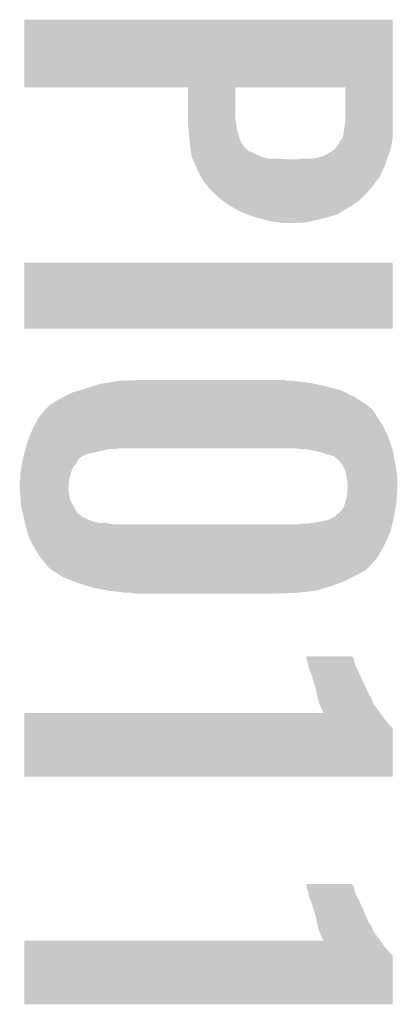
# Model space of a CAD drawing. Extents: x -3.7 to 63.4, y -6.5 to 53.7.
# Tile 65 of 74: x 47.8 to 49, y 40.1 to 43.3. Entities that reach past the tile are written whole.
import ezdxf

# ---------------------------------------------------------------- set-up
doc = ezdxf.new("R2010")
doc.units = 0
doc.layers.add('PI_5_CLICK_SHIELD_V100A_GTO', color=11, linetype='CONTINUOUS')

msp = doc.modelspace()

# ---------------------------------------------------------------- linework, layer by layer
at = {"layer": 'PI_5_CLICK_SHIELD_V100A_GTO'}
for points in [[(47.80282, 43.273958), (47.802822, 43.27398), (49.0093, 43.273958), (47.802822, 43.27398)], [(47.80282, 43.053002), (47.80282, 43.273958), (49.0093, 43.053002), (49.0093, 43.273958)], [(48.338718, 43.053), (47.80282, 43.053002), (49.0093, 43.053), (49.0093, 43.053002)], [(48.338738, 42.953942), (48.338718, 43.053), (48.49368, 42.953942), (48.493702, 43.053)], [(48.85436, 43.052978), (48.493702, 43.053), (49.0093, 43.052978), (49.0093, 43.053)], [(48.85436, 42.94378), (48.85436, 43.052978), (49.0093, 42.94378), (49.0093, 43.052978)], [(48.33874, 42.9387), (48.338738, 42.953942), (48.49622, 42.9387), (48.49368, 42.953942)], [(48.33874, 42.933618), (48.33874, 42.9387), (48.496856, 42.933618), (48.49622, 42.9387)], [(48.340126, 42.918382), (48.33874, 42.933618), (48.49876, 42.918382), (48.496856, 42.933618)], [(48.85073, 42.91838), (48.85436, 42.94378), (49.0093, 42.91838), (49.0093, 42.94378)], [(48.341742, 42.9006), (48.340126, 42.918382), (48.50384, 42.9006), (48.49876, 42.918382)], [(48.34359, 42.880284), (48.341742, 42.9006), (48.508918, 42.880284), (48.50384, 42.9006)], [(48.846738, 42.892978), (48.84928, 42.90822), (49.0093, 42.892978), (49.0093, 42.90822)], [(48.84928, 42.90822), (48.85073, 42.91838), (49.0093, 42.90822), (49.0093, 42.91838)], [(48.34382, 42.87774), (48.34359, 42.880284), (48.510372, 42.87774), (48.508918, 42.880284)], [(48.345998, 42.862502), (48.34382, 42.87774), (48.519078, 42.862502), (48.510372, 42.87774)], [(48.818796, 42.849798), (48.834036, 42.870114), (49.002242, 42.849798), (49.006758, 42.870114)], [(48.834036, 42.870122), (48.83404, 42.872656), (49.00676, 42.870122), (49.007076, 42.872656)], [(48.834036, 42.870114), (48.834036, 42.870122), (49.006758, 42.870114), (49.00676, 42.870122)], [(48.83404, 42.872656), (48.836578, 42.877736), (49.007076, 42.872656), (49.00771, 42.877736)], [(48.836578, 42.877736), (48.841658, 42.88282), (49.00771, 42.877736), (49.008346, 42.88282)], [(48.841658, 42.88282), (48.845468, 42.89044), (49.008346, 42.88282), (49.0093, 42.89044)], [(48.845468, 42.89044), (48.846738, 42.892978), (49.0093, 42.89044), (49.0093, 42.892978)], [(48.348538, 42.844724), (48.345998, 42.862502), (48.53686, 42.844724), (48.519078, 42.862502)], [(48.349264, 42.83964), (48.348538, 42.844724), (48.54956, 42.83964), (48.53686, 42.844724)], [(48.350352, 42.83202), (48.349264, 42.83964), (48.5648, 42.83202), (48.54956, 42.83964)], [(48.78578, 42.82948), (48.79848, 42.8371), (48.995212, 42.82948), (48.997982, 42.8371)], [(48.79848, 42.8371), (48.814734, 42.84726), (48.997982, 42.8371), (49.001678, 42.84726)], [(48.814734, 42.84726), (48.818796, 42.849798), (49.001678, 42.84726), (49.002242, 42.849798)], [(48.35144, 42.824404), (48.350352, 42.83202), (48.582574, 42.824404), (48.5648, 42.83202)], [(48.351442, 42.824402), (48.35144, 42.824404), (48.582578, 42.824402), (48.582574, 42.824404)], [(48.353664, 42.81932), (48.351442, 42.824402), (48.605438, 42.81932), (48.582578, 42.824402)], [(48.354776, 42.81678), (48.353664, 42.81932), (48.6664, 42.81678), (48.633382, 42.81932)], [(48.365886, 42.791382), (48.354776, 42.81678), (48.98136, 42.791382), (48.990594, 42.81678)], [(48.694338, 42.81678), (48.709578, 42.81932), (48.990594, 42.81678), (48.991518, 42.81932)], [(48.745138, 42.81932), (48.76038, 42.82186), (48.991518, 42.81932), (48.992442, 42.82186)], [(48.76038, 42.82186), (48.778156, 42.82694), (48.992442, 42.82186), (48.994288, 42.82694)], [(48.780696, 42.82694), (48.78578, 42.82948), (48.994288, 42.82694), (48.995212, 42.82948)], [(48.36922, 42.783758), (48.365886, 42.791382), (48.977894, 42.783758), (48.98136, 42.791382)], [(48.380058, 42.76344), (48.36922, 42.783758), (48.968658, 42.76344), (48.977894, 42.783758)], [(48.389538, 42.745662), (48.380058, 42.76344), (48.955728, 42.745662), (48.968658, 42.76344)], [(48.398008, 42.7355), (48.389538, 42.745662), (48.94834, 42.7355), (48.955728, 42.745662)], [(48.414938, 42.715182), (48.398008, 42.7355), (48.931716, 42.715182), (48.94834, 42.7355)], [(48.42332, 42.707562), (48.414938, 42.715182), (48.925482, 42.707562), (48.931716, 42.715182)], [(48.44288, 42.68978), (48.42332, 42.707562), (48.907698, 42.68978), (48.925482, 42.707562)], [(48.45304, 42.68216), (48.44288, 42.68978), (48.900078, 42.68216), (48.907698, 42.68978)], [(48.47336, 42.66692), (48.45304, 42.68216), (48.876372, 42.66692), (48.900078, 42.68216)], [(48.486422, 42.6593), (48.47336, 42.66692), (48.86452, 42.6593), (48.876372, 42.66692)], [(48.503838, 42.64914), (48.486422, 42.6593), (48.847588, 42.64914), (48.86452, 42.6593)], [(48.534322, 42.63644), (48.503838, 42.64914), (48.826422, 42.63644), (48.847588, 42.64914)], [(48.534328, 42.636438), (48.534322, 42.63644), (48.82642, 42.636438), (48.826422, 42.63644)], [(48.5648, 42.62628), (48.534328, 42.636438), (48.789844, 42.62628), (48.82642, 42.636438)], [(48.574114, 42.62374), (48.5648, 42.62628), (48.7807, 42.62374), (48.789844, 42.62628)], [(48.59274, 42.61866), (48.574114, 42.62374), (48.759362, 42.61866), (48.7807, 42.62374)], [(48.615602, 42.61358), (48.59274, 42.61866), (48.738026, 42.61358), (48.759362, 42.61866)], [(48.63592, 42.61104), (48.615602, 42.61358), (48.727358, 42.61104), (48.738026, 42.61358)], [(48.6537, 42.6085), (48.63592, 42.61104), (48.6664, 42.6085), (48.727358, 42.61104)], [(47.8028, 42.263082), (47.80282, 42.478938), (49.009278, 42.263082), (49.0093, 42.478938)], [(47.80282, 42.478938), (47.802822, 42.47896), (49.0093, 42.478938), (47.802822, 42.47896)], [(49.009278, 42.26306), (47.8028, 42.263082), (49.009278, 42.26306), (49.009278, 42.263082)], [(48.112682, 42.09288), (48.18126, 42.09542), (48.666402, 42.09288), (48.653702, 42.09542)], [(47.986186, 42.0624), (48.00346, 42.06748), (48.839122, 42.0624), (48.818802, 42.06748)], [(48.00346, 42.06748), (48.02759, 42.0751), (48.818802, 42.06748), (48.78832, 42.0751)], [(48.02759, 42.0751), (48.05172, 42.08272), (48.78832, 42.0751), (48.75403, 42.08272)], [(48.05172, 42.08272), (48.06696, 42.08526), (48.75403, 42.08272), (48.7426, 42.08526)], [(48.06696, 42.08526), (48.09744, 42.09034), (48.7426, 42.08526), (48.69942, 42.09034)], [(48.09744, 42.09034), (48.112682, 42.09288), (48.69942, 42.09034), (48.68164, 42.09288)], [(47.906938, 42.026838), (47.9298, 42.03954), (48.905162, 42.026838), (48.884838, 42.03954)], [(47.9298, 42.03954), (47.960282, 42.054782), (48.884838, 42.03954), (48.854358, 42.054782)], [(47.960282, 42.054782), (47.986186, 42.0624), (48.854358, 42.054782), (48.839122, 42.0624)], [(47.8536, 41.97858), (47.871374, 41.998896), (48.95596, 41.97858), (48.94326, 41.998896)], [(47.871374, 41.998896), (47.871378, 41.9989), (48.94326, 41.998896), (48.943256, 41.9989)], [(47.871378, 41.9989), (47.881538, 42.009058), (48.943256, 41.9989), (48.930562, 42.009058)], [(47.881538, 42.009058), (47.886618, 42.014138), (48.930562, 42.009058), (48.925482, 42.014138)], [(47.886618, 42.014138), (47.886624, 42.014142), (48.925482, 42.014138), (48.925476, 42.014142)], [(47.886624, 42.014142), (47.891702, 42.016682), (48.925476, 42.014142), (48.921412, 42.016682)], [(47.891702, 42.016682), (47.906938, 42.026838), (48.921412, 42.016682), (48.905162, 42.026838)], [(47.836452, 41.948098), (47.8536, 41.97858), (48.97628, 41.948098), (48.95596, 41.97858)], [(47.82086, 41.912538), (47.83074, 41.937942), (48.99406, 41.912538), (48.981358, 41.937942)], [(47.83074, 41.937942), (47.836452, 41.948098), (48.981358, 41.937942), (48.97628, 41.948098)], [(47.81296, 41.89222), (47.82086, 41.912538), (49.000834, 41.89222), (48.99406, 41.912538)], [(47.803786, 41.8592), (47.80661, 41.86936), (48.03648, 41.8592), (48.079662, 41.86936)], [(47.80661, 41.86936), (47.807314, 41.8719), (48.099982, 41.86936), (48.115222, 41.8719)], [(47.807314, 41.8719), (47.81296, 41.89222), (49.007608, 41.8719), (49.000834, 41.89222)], [(48.71466, 41.86936), (48.68418, 41.8719), (49.008454, 41.86936), (49.007608, 41.8719)], [(48.74006, 41.86682), (48.71466, 41.86936), (49.0093, 41.86682), (49.008454, 41.86936)], [(47.79772, 41.8338), (47.799244, 41.841422), (47.978064, 41.8338), (47.985684, 41.841422)], [(47.799244, 41.841422), (47.799752, 41.843962), (47.985684, 41.841422), (47.99076, 41.843962)], [(47.799752, 41.843962), (47.80026, 41.8465), (47.99076, 41.843962), (47.9933, 41.8465)], [(47.80026, 41.846502), (47.802376, 41.85412), (47.993304, 41.846502), (48.011082, 41.85412)], [(47.80026, 41.8465), (47.80026, 41.846502), (47.9933, 41.8465), (47.993304, 41.846502)], [(47.802376, 41.85412), (47.803786, 41.8592), (48.011082, 41.85412), (48.03648, 41.8592)], [(48.76292, 41.86174), (48.74006, 41.86682), (49.010224, 41.86174), (49.0093, 41.86682)], [(48.783242, 41.856658), (48.76292, 41.86174), (49.011148, 41.856658), (49.010224, 41.86174)], [(48.795942, 41.85158), (48.783242, 41.856658), (49.012072, 41.85158), (49.011148, 41.856658)], [(48.806098, 41.84904), (48.795942, 41.85158), (49.012534, 41.84904), (49.012072, 41.85158)], [(48.813724, 41.8465), (48.806098, 41.84904), (49.012996, 41.8465), (49.012534, 41.84904)], [(48.816264, 41.846496), (48.813724, 41.8465), (49.012996, 41.846496), (49.012996, 41.8465)], [(48.831502, 41.833798), (48.816264, 41.846496), (49.015304, 41.833798), (49.012996, 41.846496)], [(47.7901, 41.790622), (47.79264, 41.808398), (47.955202, 41.790622), (47.96187, 41.808398)], [(47.79264, 41.808398), (47.793148, 41.81094), (47.96187, 41.808398), (47.962824, 41.81094)], [(47.793148, 41.81094), (47.79518, 41.821104), (47.962824, 41.81094), (47.97298, 41.821104)], [(47.79518, 41.821104), (47.79772, 41.8338), (47.97298, 41.821104), (47.978064, 41.8338)], [(48.844202, 41.818556), (48.831502, 41.833798), (49.018076, 41.818556), (49.015304, 41.833798)], [(48.848012, 41.81094), (48.844202, 41.818556), (49.01946, 41.81094), (49.018076, 41.818556)], [(48.851822, 41.803318), (48.848012, 41.81094), (49.020634, 41.803318), (49.01946, 41.81094)], [(47.789082, 41.7703), (47.7901, 41.775382), (47.95012, 41.7703), (47.95139, 41.775382)], [(47.7901, 41.79062), (47.7901, 41.790622), (47.9552, 41.79062), (47.955202, 41.790622)], [(47.7901, 41.775382), (47.7901, 41.79062), (47.95139, 41.775382), (47.9552, 41.79062)], [(48.8569, 41.78554), (48.851822, 41.803318), (49.023368, 41.78554), (49.020634, 41.803318)], [(48.858172, 41.777918), (48.8569, 41.78554), (49.02454, 41.777918), (49.023368, 41.78554)], [(48.86198, 41.755058), (48.858172, 41.777918), (49.02454, 41.755058), (49.02454, 41.777918)], [(47.78756, 41.762682), (47.789082, 41.7703), (47.949358, 41.762682), (47.95012, 41.7703)], [(47.78756, 41.7449), (47.78756, 41.762682), (47.94758, 41.7449), (47.949358, 41.762682)], [(47.78756, 41.744898), (47.78756, 41.7449), (47.94758, 41.744898), (47.94758, 41.7449)], [(47.788538, 41.732202), (47.78756, 41.744898), (47.94758, 41.732202), (47.94758, 41.744898)], [(48.859946, 41.724578), (48.86198, 41.7449), (49.02454, 41.724578), (49.02454, 41.7449)], [(48.86198, 41.7449), (48.86198, 41.755058), (49.02454, 41.7449), (49.02454, 41.755058)], [(47.78932, 41.72204), (47.788538, 41.732202), (47.95012, 41.72204), (47.94758, 41.732202)], [(47.7901, 41.71188), (47.78932, 41.72204), (47.951572, 41.71188), (47.95012, 41.72204)], [(47.790736, 41.704264), (47.7901, 41.71188), (47.95266, 41.704264), (47.951572, 41.71188)], [(48.854922, 41.69918), (48.85831, 41.714418), (49.022, 41.69918), (49.022, 41.714418)], [(48.85831, 41.714418), (48.85944, 41.7195), (49.022, 41.714418), (49.02327, 41.7195)], [(48.85944, 41.7195), (48.859946, 41.724578), (49.02327, 41.7195), (49.02454, 41.724578)], [(47.79264, 41.681402), (47.790736, 41.704264), (47.964092, 41.681402), (47.95266, 41.704264)], [(47.794372, 41.673782), (47.79264, 41.681402), (47.9679, 41.673782), (47.964092, 41.681402)], [(48.841658, 41.668698), (48.84928, 41.681398), (49.017078, 41.668698), (49.019458, 41.681398)], [(48.84928, 41.6814), (48.854358, 41.69664), (49.01946, 41.6814), (49.021636, 41.69664)], [(48.84928, 41.681398), (48.84928, 41.6814), (49.019458, 41.681398), (49.01946, 41.6814)], [(48.854358, 41.69664), (48.854922, 41.69918), (49.021636, 41.69664), (49.022, 41.69918)], [(47.797836, 41.658542), (47.794372, 41.673782), (47.978058, 41.658542), (47.9679, 41.673782)], [(47.800146, 41.64838), (47.797836, 41.658542), (47.9933, 41.64838), (47.978058, 41.658542)], [(47.800722, 41.645844), (47.800146, 41.64838), (47.995838, 41.645844), (47.9933, 41.64838)], [(47.8013, 41.6433), (47.800722, 41.645844), (48.00346, 41.6433), (47.995838, 41.645844)], [(48.80356, 41.64076), (48.818796, 41.648378), (49.01184, 41.64076), (49.013268, 41.648378)], [(48.818796, 41.648378), (48.821326, 41.64838), (49.013268, 41.648378), (49.013268, 41.64838)], [(48.821326, 41.64838), (48.823878, 41.653454), (49.013268, 41.64838), (49.01422, 41.653454)], [(48.823878, 41.653454), (48.8315, 41.65854), (49.01422, 41.653454), (49.015172, 41.65854)], [(48.8315, 41.65854), (48.841658, 41.668698), (49.015172, 41.65854), (49.017078, 41.668698)], [(47.802454, 41.638222), (47.8013, 41.6433), (48.011076, 41.638222), (48.00346, 41.6433)], [(47.804764, 41.62806), (47.802454, 41.638222), (48.046636, 41.62806), (48.011076, 41.638222)], [(47.80534, 41.625518), (47.804764, 41.62806), (48.08475, 41.625518), (48.069498, 41.62806)], [(47.806046, 41.62298), (47.80534, 41.625518), (48.099978, 41.62298), (48.08475, 41.625518)], [(47.813102, 41.597578), (47.806046, 41.62298), (49.00168, 41.597578), (49.007656, 41.62298)], [(48.696878, 41.62298), (48.71466, 41.62552), (49.007656, 41.62298), (49.008254, 41.62552)], [(48.732438, 41.62552), (48.77816, 41.63314), (49.008254, 41.62552), (49.010046, 41.63314)], [(48.77816, 41.63314), (48.798478, 41.638218), (49.010046, 41.63314), (49.01124, 41.638218)], [(48.798478, 41.638218), (48.80356, 41.64076), (49.01124, 41.638218), (49.01184, 41.64076)], [(47.818038, 41.579802), (47.813102, 41.597578), (48.993314, 41.579802), (49.00168, 41.597578)], [(47.831588, 41.554402), (47.818038, 41.579802), (48.98136, 41.554402), (48.993314, 41.579802)], [(47.838362, 41.5417), (47.831588, 41.554402), (48.974214, 41.5417), (48.98136, 41.554402)], [(47.85614, 41.513762), (47.838362, 41.5417), (48.9585, 41.513762), (48.974214, 41.5417)], [(47.856142, 41.51376), (47.85614, 41.513762), (48.9585, 41.51376), (48.9585, 41.513762)], [(47.87138, 41.49598), (47.856142, 41.51376), (48.943262, 41.49598), (48.9585, 41.51376)], [(47.881538, 41.483282), (47.87138, 41.49598), (48.930562, 41.483282), (48.943262, 41.49598)], [(47.886618, 41.478202), (47.881538, 41.483282), (48.925482, 41.478202), (48.930562, 41.483282)], [(47.894476, 41.473118), (47.886618, 41.478202), (48.920398, 41.473118), (48.925482, 41.478202)], [(47.90625, 41.4655), (47.894476, 41.473118), (48.9077, 41.4655), (48.920398, 41.473118)], [(47.9298, 41.450262), (47.90625, 41.4655), (48.877224, 41.450262), (48.9077, 41.4655)], [(47.962456, 41.43756), (47.9298, 41.450262), (48.85182, 41.43756), (48.877224, 41.450262)], [(47.97552, 41.432478), (47.962456, 41.43756), (48.838268, 41.432478), (48.85182, 41.43756)], [(48.007694, 41.42232), (47.97552, 41.432478), (48.811182, 41.42232), (48.838268, 41.432478)], [(48.023782, 41.41724), (48.007694, 41.42232), (48.794246, 41.41724), (48.811182, 41.42232)], [(48.072042, 41.40708), (48.023782, 41.41724), (48.760378, 41.40708), (48.794246, 41.41724)], [(48.11522, 41.402), (48.072042, 41.40708), (48.721432, 41.402), (48.760378, 41.40708)], [(48.133, 41.39946), (48.11522, 41.402), (48.70196, 41.39946), (48.721432, 41.402)], [(48.160938, 41.39692), (48.150778, 41.39946), (48.63338, 41.39692), (48.70196, 41.39946)], [(48.724894, 41.191158), (48.724872, 41.19118), (48.87722, 41.191158), (48.724872, 41.19118)], [(48.727354, 41.188646), (48.724894, 41.191158), (48.877226, 41.188646), (48.87722, 41.191158)], [(48.727356, 41.188634), (48.727354, 41.188646), (48.877226, 41.188634), (48.877226, 41.188646)], [(48.727358, 41.183556), (48.727356, 41.188634), (48.882302, 41.183556), (48.877226, 41.188634)], [(48.72736, 41.178484), (48.727358, 41.183556), (48.883148, 41.178484), (48.882302, 41.183556)], [(48.731426, 41.168318), (48.72736, 41.178484), (48.884842, 41.168318), (48.883148, 41.178484)], [(48.732438, 41.165782), (48.731426, 41.168318), (48.885858, 41.165782), (48.884842, 41.168318)], [(48.734474, 41.15562), (48.732438, 41.165782), (48.88992, 41.15562), (48.885858, 41.165782)], [(48.73498, 41.153082), (48.734474, 41.15562), (48.89119, 41.153082), (48.88992, 41.15562)], [(48.74006, 41.137842), (48.73498, 41.153082), (48.89881, 41.137842), (48.89119, 41.153082)], [(48.741332, 41.1353), (48.74006, 41.137842), (48.90008, 41.1353), (48.89881, 41.137842)], [(48.74514, 41.127682), (48.741332, 41.1353), (48.903466, 41.127682), (48.90008, 41.1353)], [(48.74768, 41.117522), (48.74514, 41.127682), (48.907982, 41.117522), (48.903466, 41.127682)], [(48.74768, 41.114984), (48.74768, 41.117522), (48.90911, 41.114984), (48.907982, 41.117522)], [(48.748528, 41.11244), (48.74768, 41.114984), (48.91024, 41.11244), (48.90911, 41.114984)], [(48.757838, 41.0845), (48.748528, 41.11244), (48.923476, 41.0845), (48.91024, 41.11244)], [(48.761904, 41.06418), (48.757838, 41.0845), (48.933102, 41.06418), (48.923476, 41.0845)], [(48.762414, 41.061636), (48.761904, 41.06418), (48.935642, 41.061636), (48.933102, 41.06418)], [(48.76292, 41.0591), (48.762414, 41.061636), (48.93691, 41.0591), (48.935642, 41.061636)], [(48.764826, 41.051478), (48.76292, 41.0591), (48.94072, 41.051478), (48.93691, 41.0591)], [(48.768, 41.038782), (48.764826, 41.051478), (48.944954, 41.038782), (48.94072, 41.051478)], [(48.769018, 41.036238), (48.768, 41.038782), (48.945802, 41.036238), (48.944954, 41.038782)], [(48.77308, 41.02608), (48.769018, 41.036238), (48.95393, 41.02608), (48.945802, 41.036238)], [(47.80282, 40.98798), (47.802822, 41.00576), (48.98136, 40.98798), (48.96866, 41.00576)], [(47.802822, 41.00576), (48.783224, 41.00579), (48.96866, 41.00576), (48.96864, 41.00579)], [(48.77435, 41.02354), (48.77308, 41.02608), (48.95596, 41.02354), (48.95393, 41.02608)], [(48.783224, 41.00579), (48.77435, 41.02354), (48.96864, 41.00579), (48.95596, 41.02354)], [(47.802816, 40.957494), (47.802818, 40.9702), (49.0093, 40.957494), (48.996598, 40.9702)], [(47.802818, 40.9702), (47.80282, 40.98798), (48.996598, 40.9702), (48.98136, 40.98798)], [(47.8028, 40.797502), (47.802816, 40.957494), (49.009278, 40.797502), (49.0093, 40.957494)], [(49.009278, 40.79748), (47.8028, 40.797502), (49.009278, 40.79748), (49.009278, 40.797502)], [(48.724868, 40.446938), (48.724856, 40.44696), (48.87722, 40.446938), (48.724856, 40.44696)], [(48.726112, 40.444414), (48.724868, 40.446938), (48.877224, 40.444414), (48.87722, 40.446938)], [(48.727358, 40.441884), (48.726112, 40.444414), (48.878912, 40.441884), (48.877224, 40.444414)], [(48.72736, 40.436798), (48.727358, 40.441884), (48.882302, 40.436798), (48.878912, 40.441884)], [(48.72736, 40.434264), (48.72736, 40.436798), (48.88281, 40.434264), (48.882302, 40.436798)], [(48.731424, 40.4241), (48.72736, 40.434264), (48.884842, 40.4241), (48.88281, 40.434264)], [(48.732438, 40.421562), (48.731424, 40.4241), (48.885688, 40.421562), (48.884842, 40.4241)], [(48.734558, 40.408858), (48.732438, 40.421562), (48.88992, 40.408858), (48.885688, 40.421562)], [(48.73498, 40.406322), (48.734558, 40.408858), (48.89137, 40.406322), (48.88992, 40.408858)], [(48.741078, 40.391078), (48.73498, 40.406322), (48.90008, 40.391078), (48.89137, 40.406322)], [(48.74514, 40.38092), (48.741078, 40.391078), (48.904596, 40.38092), (48.90008, 40.391078)], [(48.747678, 40.373302), (48.74514, 40.38092), (48.907982, 40.373302), (48.904596, 40.38092)], [(48.74768, 40.370764), (48.747678, 40.373302), (48.90911, 40.370764), (48.907982, 40.373302)], [(48.748528, 40.36822), (48.74768, 40.370764), (48.91024, 40.36822), (48.90911, 40.370764)], [(48.757838, 40.340282), (48.748528, 40.36822), (48.922814, 40.340282), (48.91024, 40.36822)], [(48.761996, 40.31742), (48.757838, 40.340282), (48.933102, 40.31742), (48.922814, 40.340282)], [(48.762458, 40.31488), (48.761996, 40.31742), (48.93564, 40.31488), (48.933102, 40.31742)], [(48.76292, 40.312338), (48.762458, 40.31488), (48.937336, 40.312338), (48.93564, 40.31488)], [(48.764372, 40.30726), (48.76292, 40.312338), (48.94072, 40.30726), (48.937336, 40.312338)], [(48.767998, 40.29456), (48.764372, 40.30726), (48.944956, 40.29456), (48.94072, 40.30726)], [(48.769016, 40.292018), (48.767998, 40.29456), (48.945802, 40.292018), (48.944956, 40.29456)], [(48.77308, 40.28186), (48.769016, 40.292018), (48.95393, 40.28186), (48.945802, 40.292018)], [(47.80282, 40.24376), (47.802822, 40.26154), (48.98136, 40.24376), (48.96866, 40.26154)], [(47.802822, 40.26154), (48.783224, 40.26157), (48.96866, 40.26154), (48.96864, 40.26157)], [(48.77435, 40.27932), (48.77308, 40.28186), (48.95596, 40.27932), (48.95393, 40.28186)], [(48.783224, 40.26157), (48.77435, 40.27932), (48.96864, 40.26157), (48.95596, 40.27932)], [(47.802818, 40.22598), (47.80282, 40.24376), (48.996598, 40.22598), (48.98136, 40.24376)], [(47.8028, 40.053282), (47.802816, 40.213274), (49.009278, 40.053282), (49.0093, 40.213274)], [(47.802816, 40.213274), (47.802818, 40.22598), (49.0093, 40.213274), (48.996598, 40.22598)], [(49.009278, 40.05326), (47.8028, 40.053282), (49.009278, 40.05326), (49.009278, 40.053282)]]:
    msp.add_solid(points, dxfattribs=at)

doc.saveas('drawing.dxf')
